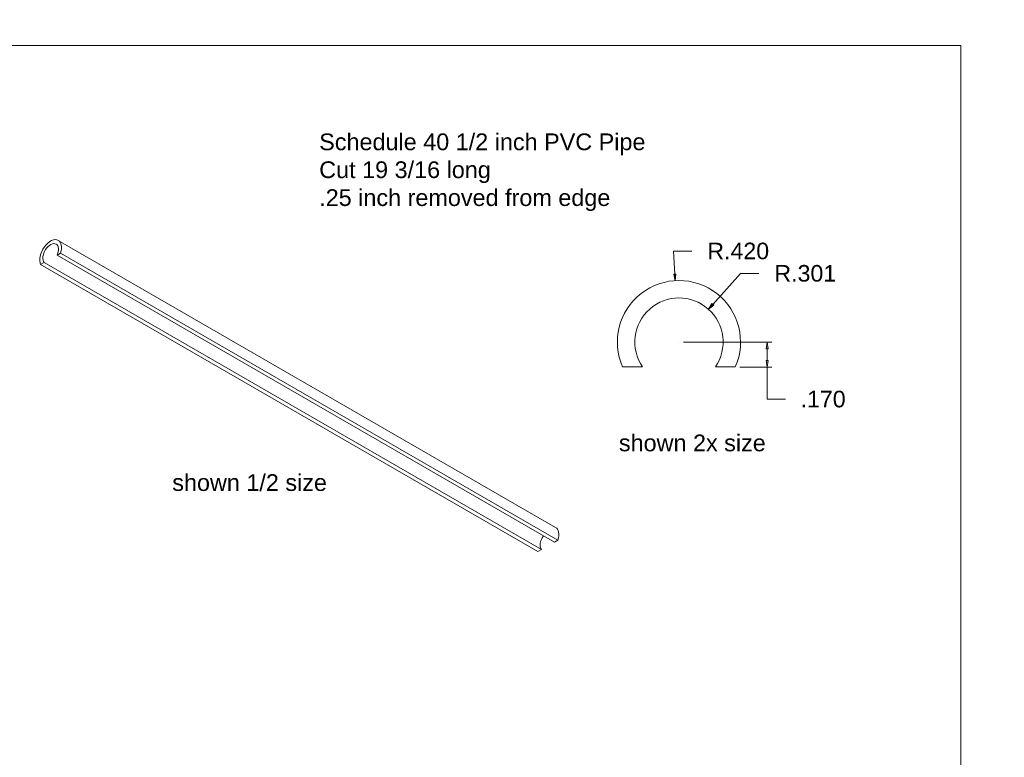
# Model space of a CAD drawing. Header units: inches. Extents: x 0 to 59.3, y 0 to 35.1.
# Tile 4 of 4: x 19.7 to 33.1, y 11.3 to 21.4. Entities that reach past the tile are written whole.
import ezdxf

# ---------------------------------------------------------------- set-up
doc = ezdxf.new("R2010")
doc.units = ezdxf.units.IN
doc.header["$MEASUREMENT"] = 0
for name, color, linetype, lineweight in [('CONTINUOUS', 7, 'Continuous', 0), ('DIMENSIONS', 7, 'Continuous', 0), ('VISIBLE', 7, 'Continuous', 0)]:
    doc.layers.add(name, color=color, linetype=linetype, lineweight=lineweight)
doc.dimstyles.get("Standard").update_dxf_attribs({"dimtxt": 0.18, "dimasz": 0.18, "dimexe": 0.18, "dimexo": 0.0625, "dimgap": 0.09, "dimtad": 0, "dimtih": 1, "dimtoh": 1, "dimdec": 4, "dimzin": 0, "dimdsep": 46, "dimtxsty": 'Standard', "dimcen": 0.09, "dimadec": 0, "dimazin": 0, "dimtfac": 1, "dimtdec": 4, "dimtofl": 0, "dimtmove": 0, "dimatfit": 3, "dimfxl": 1, "dimtolj": 1, "dimtzin": 0, "dimarcsym": 0})

# ---------------------------------------------------------------- blocks, each defined once
blk = doc.blocks.new('D1')
blk.add_hatch(color=7).paths.add_polyline_path([(16.302, 4.449), (16.251, 4.525), (16.323, 4.47)], flags=0)
at = {"layer": 'DIMENSIONS'}
for p, q in [((11.299, 10.365), (11.299, 10.365)), ((16.312, 4.46), (16.418, 4.349)), ((16.168, 4.349), (16.418, 4.349))]:
    blk.add_line(p, q, dxfattribs=at)
for points in [[(11.299, 10.365), (11.299, 10.365), (11.299, 10.365), (11.299, 10.365), (11.299, 10.365)], [(16.251, 4.525), (16.323, 4.47), (16.302, 4.449), (16.251, 4.525)]]:
    blk.add_lwpolyline(points, dxfattribs=at)
at = {"layer": 'DIMENSIONS', "char_height": 0.2262, "attachment_point": 5}
for s, insert in [('{\\fArial|b0|i0|c0|p0;R.063}{\\fArial|b0|i0|c0|p0;}', (15.536, 4.349)), ('{\\fArial|b0|i0|c0|p0;}', (15.063, 4.349)), ('{\\fArial|b0|i0|c0|p0;}', (15.536, 4.349)), ('{\\fArial|b0|i0|c0|p0;}', (15.536, 4.349)), ('{\\fArial|b0|i0|c0|p0;}', (16.008, 4.349))]:
    blk.add_mtext(s, dxfattribs=dict(at, insert=insert))
blk = doc.blocks.new('D2')
blk.add_hatch(color=7).paths.add_polyline_path([(28.614, 17.88), (28.605, 17.789), (28.584, 17.878)], flags=0)
at = {"layer": 'DIMENSIONS'}
for p, q in [((28.831, 18.194), (28.581, 18.194)), ((28.599, 17.879), (28.581, 18.194)), ((28.654, 16.952), (28.654, 16.952))]:
    blk.add_line(p, q, dxfattribs=at)
for points in [[(28.605, 17.789), (28.584, 17.878), (28.614, 17.88), (28.605, 17.789)], [(28.654, 16.952), (28.654, 16.952), (28.654, 16.952), (28.654, 16.952), (28.654, 16.952)]]:
    blk.add_lwpolyline(points, dxfattribs=at)
at = {"layer": 'DIMENSIONS', "char_height": 0.2262, "attachment_point": 5}
for s, insert in [('{\\fArial|b0|i0|c0|p0;R.420}{\\fArial|b0|i0|c0|p0;}', (29.463, 18.194)), ('{\\fArial|b0|i0|c0|p0;}', (28.991, 18.194)), ('{\\fArial|b0|i0|c0|p0;}', (29.463, 18.194)), ('{\\fArial|b0|i0|c0|p0;}', (29.463, 18.194)), ('{\\fArial|b0|i0|c0|p0;}', (29.935, 18.194))]:
    blk.add_mtext(s, dxfattribs=dict(at, insert=insert))
blk = doc.blocks.new('D3')
blk.add_hatch(color=7).paths.add_polyline_path([(29.128, 17.457), (29.057, 17.4), (29.105, 17.477)], flags=0)
at = {"layer": 'DIMENSIONS'}
for p, q in [((29.117, 17.467), (29.496, 17.889)), ((29.746, 17.889), (29.496, 17.889)), ((28.654, 16.952), (28.654, 16.952))]:
    blk.add_line(p, q, dxfattribs=at)
for points in [[(29.057, 17.4), (29.105, 17.477), (29.128, 17.457), (29.057, 17.4)], [(28.654, 16.952), (28.654, 16.952), (28.654, 16.952), (28.654, 16.952), (28.654, 16.952)]]:
    blk.add_lwpolyline(points, dxfattribs=at)
at = {"layer": 'DIMENSIONS', "char_height": 0.2262, "attachment_point": 5}
for s, insert in [('{\\fArial|b0|i0|c0|p0;R.301}{\\fArial|b0|i0|c0|p0;}', (30.378, 17.889)), ('{\\fArial|b0|i0|c0|p0;}', (29.906, 17.889)), ('{\\fArial|b0|i0|c0|p0;}', (30.378, 17.889)), ('{\\fArial|b0|i0|c0|p0;}', (30.378, 17.889)), ('{\\fArial|b0|i0|c0|p0;}', (30.85, 17.889))]:
    blk.add_mtext(s, dxfattribs=dict(at, insert=insert))
blk = doc.blocks.new('D4')
h = blk.add_hatch(color=7)
h.paths.add_polyline_path([(29.842, 16.862), (29.857, 16.952), (29.872, 16.862)], flags=0)
h.paths.add_polyline_path([(29.872, 16.702), (29.857, 16.612), (29.842, 16.702)], flags=0)
at = {"layer": 'DIMENSIONS'}
for p, q in [((28.717, 16.952), (29.92, 16.952)), ((29.857, 16.862), (29.857, 16.702)), ((29.485, 16.612), (29.92, 16.612)), ((29.857, 16.612), (29.857, 16.173)), ((29.857, 16.173), (30.107, 16.173))]:
    blk.add_line(p, q, dxfattribs=at)
for points in [[(29.857, 16.952), (29.872, 16.862), (29.842, 16.862), (29.857, 16.952)], [(29.857, 16.612), (29.842, 16.702), (29.872, 16.702), (29.857, 16.612)]]:
    blk.add_lwpolyline(points, dxfattribs=at)
at = {"layer": 'DIMENSIONS', "char_height": 0.2262, "attachment_point": 5}
for s, insert in [('{\\fArial|b0|i0|c0|p0;.170}{\\fArial|b0|i0|c0|p0;}', (30.621, 16.173)), ('{\\fArial|b0|i0|c0|p0;}', (30.267, 16.173)), ('{\\fArial|b0|i0|c0|p0;}', (30.621, 16.173)), ('{\\fArial|b0|i0|c0|p0;}', (30.621, 16.173)), ('{\\fArial|b0|i0|c0|p0;}', (30.975, 16.173))]:
    blk.add_mtext(s, dxfattribs=dict(at, insert=insert))
blk = doc.blocks.new('BLOCK1')
at = {"layer": 'CONTINUOUS'}
for p, q in [((32.5, 21), (0, 21)), ((32.5, 0), (32.5, 21)), ((32.5, 20.5), (32.5, 20.875))]:
    blk.add_line(p, q, dxfattribs=at)

msp = doc.modelspace()

# ---------------------------------------------------------------- linework, layer by layer
at = {"layer": 'VISIBLE'}
for p, q in [((26.9717, 14.4236), (20.1879, 18.3402)), ((20.2187, 18.1674), (20.1707, 18.1397)), ((26.9545, 14.2231), (20.1707, 18.1397)), ((27.0025, 14.2507), (20.2187, 18.1674)), ((19.995, 18.0383), (19.9471, 18.0106)), ((26.7309, 14.094), (19.9471, 18.0106)), ((26.7789, 14.1216), (19.995, 18.0383)), ((28.1577, 16.6122), (27.8863, 16.6122)), ((29.4226, 16.6122), (29.1512, 16.6122)), ((27.0025, 14.2507), (26.9545, 14.2231)), ((26.7789, 14.1216), (26.7309, 14.094))]:
    msp.add_line(p, q, dxfattribs=at)
for radius, start, end in [(0.84, 336.12379, 203.87621), (0.602, 325.6127, 214.3873)]:
    msp.add_arc((28.6545, 16.9522), radius, start, end, dxfattribs=at)
for centre, major_axis, start_param, end_param in [((20.0829, 18.1584), (0.105, 0.1819), 0, 2.7729129), ((20.0829, 18.1584), (0.0752, 0.1303), 0, 2.956366), ((20.0829, 18.1584), (0.0752, 0.1303), 4.8976156, 6.2831853), ((20.0829, 18.1584), (0.105, 0.1819), -1.2021166, 0), ((26.8667, 14.2418), (0.105, 0.1819), -1.2021166, 0), ((26.8667, 14.2418), (0.0753, 0.1303), 1.3855697, 2.956366)]:
    msp.add_ellipse(centre, major_axis=major_axis, ratio=0.5773503, start_param=start_param, end_param=end_param, dxfattribs=at)

# ---------------------------------------------------------------- block references
at = {"layer": 'CONTINUOUS'}
msp.add_blockref('BLOCK1', (0, 0), dxfattribs=at)

# ---------------------------------------------------------------- texts
at = {"layer": 'CONTINUOUS', "char_height": 0.228353, "attachment_point": 1}
for s, insert in [('{\\fArial|b0|i0|c0|p0;\\C7;Schedule 40 1/2 inch PVC Pipe}{\\fArial|b0|i0|c0|p0;\\C7;\\PCut 19 3/16 long}{\\fArial|b0|i0|c0|p0;\\C7;\\P.25 inch removed from edge}{\\fArial|b0|i0|c0|p0;\\C7;\\H0.3962264x;}', (23.7469, 19.7989)), ('{\\fArial|b0|i0|c0|p0;\\C7;shown 2x size}{\\fArial|b0|i0|c0|p0;\\C7;\\H0.3962264x;}', (27.8354, 15.6903)), ('{\\fArial|b0|i0|c0|p0;\\C7;shown 1/2 size}{\\fArial|b0|i0|c0|p0;\\C7;\\H0.3962264x;}', (21.7427, 15.1492))]:
    msp.add_mtext(s, dxfattribs=dict(at, insert=insert))

# ---------------------------------------------------------------- dimensions: what is measured, and where the dimension line sits
at = {"layer": 'DIMENSIONS'}
for center, mpoint, picture, middle in [((28.6545, 16.9522), (27.8568, 17.2156), 'D2', (58.1172, 35.1463)), ((28.6545, 16.9522), (28.0826, 17.1405), 'D3', (59.0322, 34.8413)), ((16.29354, 4.47944), (16.35532, 4.47002), 'D1', (26.83421, 14.71366))]:
    dim = msp.add_radius_dim(center=center, mpoint=mpoint, dimstyle='Standard', override={"dimtxt": 0.287022, "dimtad": 0, "dimdec": 3, "dimzin": 0, "dimse1": 0, "dimse2": 0, "dimsd1": 0, "dimsd2": 0, "dimadec": 3, "dimazin": 0, "dimtol": 0, "dimlim": 0, "dimtp": 0.00019685, "dimtm": 7.87402e-05, "dimtdec": 3}, dxfattribs=at)
    dim.commit()
    dim.dimension.update_dxf_attribs({"geometry": picture, "text_midpoint": middle})
dim = msp.add_linear_dim(base=(0, 0), p1=(28.6545, 16.9522), p2=(29.4226, 16.6122), angle=90, dimstyle='Standard', override={"dimtxt": 0.287022, "dimtad": 0, "dimdec": 3, "dimzin": 0, "dimse1": 0, "dimse2": 0, "dimsd1": 0, "dimsd2": 0, "dimadec": 3, "dimazin": 0, "dimtol": 0, "dimlim": 0, "dimtp": 0.00019685, "dimtm": 7.87402e-05, "dimtdec": 3}, dxfattribs=at)
dim.commit()
dim.dimension.update_dxf_attribs({"geometry": 'D4', "text_midpoint": (59.2757, 33.125), "text_rotation": 90})

doc.saveas('drawing.dxf')
